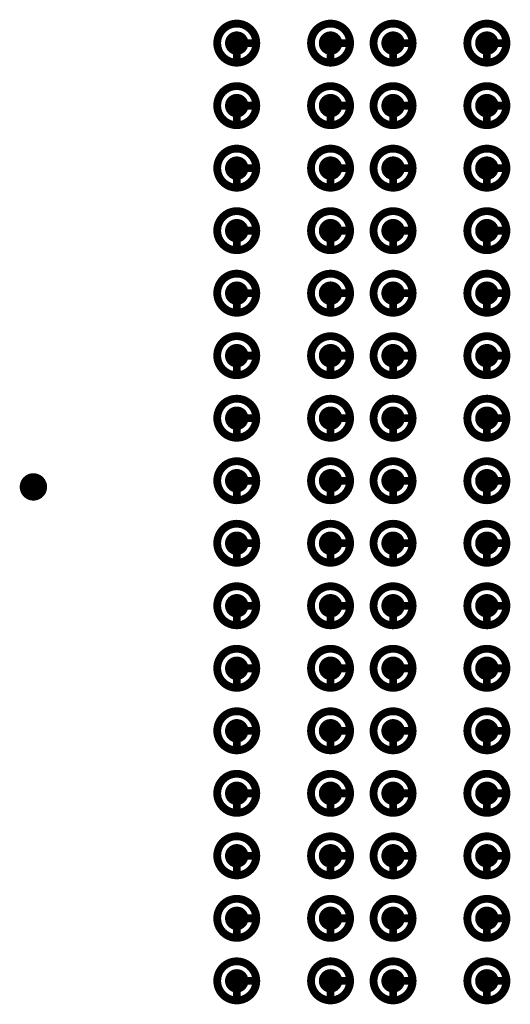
# Model space of a CAD drawing. Header units: millimetres. Extents: x 62 to 363, y 42 to 391.
# Tile 42 of 216: x 150.16 to 156.44, y 99.9 to 112.5. Entities that reach past the tile are written whole.
import ezdxf

# ---------------------------------------------------------------- set-up
doc = ezdxf.new("R2010")
doc.units = ezdxf.units.MM
for name, color, linetype in [('Mechanical8', 56, 'Continuous'), ('PadHoleLayer', 156, 'Continuous'), ('ViaHoleLayer', 16, 'Continuous')]:
    doc.layers.add(name, color=color, linetype=linetype)

# ---------------------------------------------------------------- blocks, each defined once
blk = doc.blocks.new('SAMTEC_SEAM8_40_S02_0_S_10_2_GP_K_HP_1876')
at = {"layer": 'Mechanical8'}
for points, const_width in [([(-8.15, -1.4, 1), (-8.65, -1.4, 1)], 0.1), ([(-8.425, -1.15, 1), (-8.375, -1.15, 1)], 0.05), ([(-7.35, -1.4, 1), (-7.85, -1.4, 1)], 0.1), ([(-7.625, -1.15, 1), (-7.575, -1.15, 1)], 0.05), ([(-6.55, -1.4, 1), (-7.05, -1.4, 1)], 0.1), ([(-6.825, -1.15, 1), (-6.775, -1.15, 1)], 0.05), ([(-5.75, -1.4, 1), (-6.25, -1.4, 1)], 0.1), ([(-6.025, -1.15, 1), (-5.975, -1.15, 1)], 0.05), ([(-4.95, -1.4, 1), (-5.45, -1.4, 1)], 0.1), ([(-5.225, -1.15, 1), (-5.175, -1.15, 1)], 0.05), ([(-4.15, -1.4, 1), (-4.65, -1.4, 1)], 0.1), ([(-4.425, -1.15, 1), (-4.375, -1.15, 1)], 0.05), ([(-3.35, -1.4, 1), (-3.85, -1.4, 1)], 0.1), ([(-3.625, -1.15, 1), (-3.575, -1.15, 1)], 0.05), ([(-2.55, -1.4, 1), (-3.05, -1.4, 1)], 0.1), ([(-2.825, -1.15, 1), (-2.775, -1.15, 1)], 0.05), ([(-1.75, -1.4, 1), (-2.25, -1.4, 1)], 0.1), ([(-2.025, -1.15, 1), (-1.975, -1.15, 1)], 0.05), ([(-0.95, -1.4, 1), (-1.45, -1.4, 1)], 0.1), ([(-1.225, -1.15, 1), (-1.175, -1.15, 1)], 0.05), ([(-0.15, -1.4, 1), (-0.65, -1.4, 1)], 0.1), ([(-0.425, -1.15, 1), (-0.375, -1.15, 1)], 0.05), ([(0.65, -1.4, 1), (0.15, -1.4, 1)], 0.1), ([(0.375, -1.15, 1), (0.425, -1.15, 1)], 0.05), ([(1.45, -1.4, 1), (0.95, -1.4, 1)], 0.1), ([(1.175, -1.15, 1), (1.225, -1.15, 1)], 0.05), ([(2.25, -1.4, 1), (1.75, -1.4, 1)], 0.1), ([(1.975, -1.15, 1), (2.025, -1.15, 1)], 0.05), ([(3.05, -1.4, 1), (2.55, -1.4, 1)], 0.1), ([(2.775, -1.15, 1), (2.825, -1.15, 1)], 0.05), ([(3.85, -1.4, 1), (3.35, -1.4, 1)], 0.1), ([(3.575, -1.15, 1), (3.625, -1.15, 1)], 0.05), ([(-8.675, -1.4, 1), (-8.625, -1.4, 1)], 0.05), ([(-8.425, -1.4, 1), (-8.375, -1.4, 1)], 0.05), ([(-8.425, -1.4, 1), (-8.375, -1.4, 1)], 0.05), ([(-8.175, -1.4, 1), (-8.125, -1.4, 1)], 0.05), ([(-8.175, -1.4, 1), (-8.125, -1.4, 1)], 0.05), ([(-7.875, -1.4, 1), (-7.825, -1.4, 1)], 0.05), ([(-7.625, -1.4, 1), (-7.575, -1.4, 1)], 0.05), ([(-7.625, -1.4, 1), (-7.575, -1.4, 1)], 0.05), ([(-7.375, -1.4, 1), (-7.325, -1.4, 1)], 0.05), ([(-7.375, -1.4, 1), (-7.325, -1.4, 1)], 0.05), ([(-7.075, -1.4, 1), (-7.025, -1.4, 1)], 0.05), ([(-6.825, -1.4, 1), (-6.775, -1.4, 1)], 0.05), ([(-6.825, -1.4, 1), (-6.775, -1.4, 1)], 0.05), ([(-6.575, -1.4, 1), (-6.525, -1.4, 1)], 0.05), ([(-6.575, -1.4, 1), (-6.525, -1.4, 1)], 0.05), ([(-6.275, -1.4, 1), (-6.225, -1.4, 1)], 0.05), ([(-6.025, -1.4, 1), (-5.975, -1.4, 1)], 0.05), ([(-6.025, -1.4, 1), (-5.975, -1.4, 1)], 0.05), ([(-5.775, -1.4, 1), (-5.725, -1.4, 1)], 0.05), ([(-5.775, -1.4, 1), (-5.725, -1.4, 1)], 0.05), ([(-5.475, -1.4, 1), (-5.425, -1.4, 1)], 0.05), ([(-5.225, -1.4, 1), (-5.175, -1.4, 1)], 0.05), ([(-5.225, -1.4, 1), (-5.175, -1.4, 1)], 0.05), ([(-4.975, -1.4, 1), (-4.925, -1.4, 1)], 0.05), ([(-4.975, -1.4, 1), (-4.925, -1.4, 1)], 0.05), ([(-4.675, -1.4, 1), (-4.625, -1.4, 1)], 0.05), ([(-4.425, -1.4, 1), (-4.375, -1.4, 1)], 0.05), ([(-4.425, -1.4, 1), (-4.375, -1.4, 1)], 0.05), ([(-4.175, -1.4, 1), (-4.125, -1.4, 1)], 0.05), ([(-4.175, -1.4, 1), (-4.125, -1.4, 1)], 0.05), ([(-3.875, -1.4, 1), (-3.825, -1.4, 1)], 0.05), ([(-3.625, -1.4, 1), (-3.575, -1.4, 1)], 0.05), ([(-3.625, -1.4, 1), (-3.575, -1.4, 1)], 0.05), ([(-3.375, -1.4, 1), (-3.325, -1.4, 1)], 0.05), ([(-3.375, -1.4, 1), (-3.325, -1.4, 1)], 0.05), ([(-3.075, -1.4, 1), (-3.025, -1.4, 1)], 0.05), ([(-2.825, -1.4, 1), (-2.775, -1.4, 1)], 0.05), ([(-2.825, -1.4, 1), (-2.775, -1.4, 1)], 0.05), ([(-2.575, -1.4, 1), (-2.525, -1.4, 1)], 0.05), ([(-2.575, -1.4, 1), (-2.525, -1.4, 1)], 0.05), ([(-2.275, -1.4, 1), (-2.225, -1.4, 1)], 0.05), ([(-2.025, -1.4, 1), (-1.975, -1.4, 1)], 0.05), ([(-2.025, -1.4, 1), (-1.975, -1.4, 1)], 0.05), ([(-1.775, -1.4, 1), (-1.725, -1.4, 1)], 0.05), ([(-1.775, -1.4, 1), (-1.725, -1.4, 1)], 0.05), ([(-1.475, -1.4, 1), (-1.425, -1.4, 1)], 0.05), ([(-1.225, -1.4, 1), (-1.175, -1.4, 1)], 0.05), ([(-1.225, -1.4, 1), (-1.175, -1.4, 1)], 0.05), ([(-0.975, -1.4, 1), (-0.925, -1.4, 1)], 0.05), ([(-0.975, -1.4, 1), (-0.925, -1.4, 1)], 0.05), ([(-0.675, -1.4, 1), (-0.625, -1.4, 1)], 0.05), ([(-0.425, -1.4, 1), (-0.375, -1.4, 1)], 0.05), ([(-0.425, -1.4, 1), (-0.375, -1.4, 1)], 0.05), ([(-0.175, -1.4, 1), (-0.125, -1.4, 1)], 0.05), ([(-0.175, -1.4, 1), (-0.125, -1.4, 1)], 0.05), ([(0.125, -1.4, 1), (0.175, -1.4, 1)], 0.05), ([(0.375, -1.4, 1), (0.425, -1.4, 1)], 0.05), ([(0.375, -1.4, 1), (0.425, -1.4, 1)], 0.05), ([(0.625, -1.4, 1), (0.675, -1.4, 1)], 0.05), ([(0.625, -1.4, 1), (0.675, -1.4, 1)], 0.05), ([(0.925, -1.4, 1), (0.975, -1.4, 1)], 0.05), ([(1.175, -1.4, 1), (1.225, -1.4, 1)], 0.05), ([(1.175, -1.4, 1), (1.225, -1.4, 1)], 0.05), ([(1.425, -1.4, 1), (1.475, -1.4, 1)], 0.05), ([(1.425, -1.4, 1), (1.475, -1.4, 1)], 0.05), ([(1.725, -1.4, 1), (1.775, -1.4, 1)], 0.05), ([(1.975, -1.4, 1), (2.025, -1.4, 1)], 0.05), ([(1.975, -1.4, 1), (2.025, -1.4, 1)], 0.05), ([(2.225, -1.4, 1), (2.275, -1.4, 1)], 0.05), ([(2.225, -1.4, 1), (2.275, -1.4, 1)], 0.05), ([(2.525, -1.4, 1), (2.575, -1.4, 1)], 0.05), ([(2.775, -1.4, 1), (2.825, -1.4, 1)], 0.05), ([(2.775, -1.4, 1), (2.825, -1.4, 1)], 0.05), ([(3.025, -1.4, 1), (3.075, -1.4, 1)], 0.05), ([(3.025, -1.4, 1), (3.075, -1.4, 1)], 0.05), ([(3.325, -1.4, 1), (3.375, -1.4, 1)], 0.05), ([(3.575, -1.4, 1), (3.625, -1.4, 1)], 0.05), ([(3.575, -1.4, 1), (3.625, -1.4, 1)], 0.05), ([(3.825, -1.4, 1), (3.875, -1.4, 1)], 0.05), ([(3.825, -1.4, 1), (3.875, -1.4, 1)], 0.05), ([(-8.15, -2.6, 1), (-8.65, -2.6, 1)], 0.1), ([(-8.425, -2.35, 1), (-8.375, -2.35, 1)], 0.05), ([(-7.35, -2.6, 1), (-7.85, -2.6, 1)], 0.1), ([(-7.625, -2.35, 1), (-7.575, -2.35, 1)], 0.05), ([(-6.55, -2.6, 1), (-7.05, -2.6, 1)], 0.1), ([(-6.825, -2.35, 1), (-6.775, -2.35, 1)], 0.05), ([(-5.75, -2.6, 1), (-6.25, -2.6, 1)], 0.1), ([(-6.025, -2.35, 1), (-5.975, -2.35, 1)], 0.05), ([(-4.95, -2.6, 1), (-5.45, -2.6, 1)], 0.1), ([(-5.225, -2.35, 1), (-5.175, -2.35, 1)], 0.05), ([(-4.15, -2.6, 1), (-4.65, -2.6, 1)], 0.1), ([(-4.425, -2.35, 1), (-4.375, -2.35, 1)], 0.05), ([(-3.35, -2.6, 1), (-3.85, -2.6, 1)], 0.1), ([(-3.625, -2.35, 1), (-3.575, -2.35, 1)], 0.05), ([(-2.55, -2.6, 1), (-3.05, -2.6, 1)], 0.1), ([(-2.825, -2.35, 1), (-2.775, -2.35, 1)], 0.05), ([(-1.75, -2.6, 1), (-2.25, -2.6, 1)], 0.1), ([(-2.025, -2.35, 1), (-1.975, -2.35, 1)], 0.05), ([(-0.95, -2.6, 1), (-1.45, -2.6, 1)], 0.1), ([(-1.225, -2.35, 1), (-1.175, -2.35, 1)], 0.05), ([(-0.15, -2.6, 1), (-0.65, -2.6, 1)], 0.1), ([(-0.425, -2.35, 1), (-0.375, -2.35, 1)], 0.05), ([(0.65, -2.6, 1), (0.15, -2.6, 1)], 0.1), ([(0.375, -2.35, 1), (0.425, -2.35, 1)], 0.05), ([(1.45, -2.6, 1), (0.95, -2.6, 1)], 0.1), ([(1.175, -2.35, 1), (1.225, -2.35, 1)], 0.05), ([(2.25, -2.6, 1), (1.75, -2.6, 1)], 0.1), ([(1.975, -2.35, 1), (2.025, -2.35, 1)], 0.05), ([(3.05, -2.6, 1), (2.55, -2.6, 1)], 0.1), ([(2.775, -2.35, 1), (2.825, -2.35, 1)], 0.05), ([(3.85, -2.6, 1), (3.35, -2.6, 1)], 0.1), ([(3.575, -2.35, 1), (3.625, -2.35, 1)], 0.05), ([(-8.675, -2.6, 1), (-8.625, -2.6, 1)], 0.05), ([(-8.425, -2.6, 1), (-8.375, -2.6, 1)], 0.05), ([(-8.425, -2.6, 1), (-8.375, -2.6, 1)], 0.05), ([(-8.175, -2.6, 1), (-8.125, -2.6, 1)], 0.05), ([(-8.175, -2.6, 1), (-8.125, -2.6, 1)], 0.05), ([(-7.875, -2.6, 1), (-7.825, -2.6, 1)], 0.05), ([(-7.625, -2.6, 1), (-7.575, -2.6, 1)], 0.05), ([(-7.625, -2.6, 1), (-7.575, -2.6, 1)], 0.05), ([(-7.375, -2.6, 1), (-7.325, -2.6, 1)], 0.05), ([(-7.375, -2.6, 1), (-7.325, -2.6, 1)], 0.05), ([(-7.075, -2.6, 1), (-7.025, -2.6, 1)], 0.05), ([(-6.825, -2.6, 1), (-6.775, -2.6, 1)], 0.05), ([(-6.825, -2.6, 1), (-6.775, -2.6, 1)], 0.05), ([(-6.575, -2.6, 1), (-6.525, -2.6, 1)], 0.05), ([(-6.575, -2.6, 1), (-6.525, -2.6, 1)], 0.05), ([(-6.275, -2.6, 1), (-6.225, -2.6, 1)], 0.05), ([(-6.025, -2.6, 1), (-5.975, -2.6, 1)], 0.05), ([(-6.025, -2.6, 1), (-5.975, -2.6, 1)], 0.05), ([(-5.775, -2.6, 1), (-5.725, -2.6, 1)], 0.05), ([(-5.775, -2.6, 1), (-5.725, -2.6, 1)], 0.05), ([(-5.475, -2.6, 1), (-5.425, -2.6, 1)], 0.05), ([(-5.225, -2.6, 1), (-5.175, -2.6, 1)], 0.05), ([(-5.225, -2.6, 1), (-5.175, -2.6, 1)], 0.05), ([(-4.975, -2.6, 1), (-4.925, -2.6, 1)], 0.05), ([(-4.975, -2.6, 1), (-4.925, -2.6, 1)], 0.05), ([(-4.675, -2.6, 1), (-4.625, -2.6, 1)], 0.05), ([(-4.425, -2.6, 1), (-4.375, -2.6, 1)], 0.05), ([(-4.425, -2.6, 1), (-4.375, -2.6, 1)], 0.05), ([(-4.175, -2.6, 1), (-4.125, -2.6, 1)], 0.05), ([(-4.175, -2.6, 1), (-4.125, -2.6, 1)], 0.05), ([(-3.875, -2.6, 1), (-3.825, -2.6, 1)], 0.05), ([(-3.625, -2.6, 1), (-3.575, -2.6, 1)], 0.05), ([(-3.625, -2.6, 1), (-3.575, -2.6, 1)], 0.05), ([(-3.375, -2.6, 1), (-3.325, -2.6, 1)], 0.05), ([(-3.375, -2.6, 1), (-3.325, -2.6, 1)], 0.05), ([(-3.075, -2.6, 1), (-3.025, -2.6, 1)], 0.05), ([(-2.825, -2.6, 1), (-2.775, -2.6, 1)], 0.05), ([(-2.825, -2.6, 1), (-2.775, -2.6, 1)], 0.05), ([(-2.575, -2.6, 1), (-2.525, -2.6, 1)], 0.05), ([(-2.575, -2.6, 1), (-2.525, -2.6, 1)], 0.05), ([(-2.275, -2.6, 1), (-2.225, -2.6, 1)], 0.05), ([(-2.025, -2.6, 1), (-1.975, -2.6, 1)], 0.05), ([(-2.025, -2.6, 1), (-1.975, -2.6, 1)], 0.05), ([(-1.775, -2.6, 1), (-1.725, -2.6, 1)], 0.05), ([(-1.775, -2.6, 1), (-1.725, -2.6, 1)], 0.05), ([(-1.475, -2.6, 1), (-1.425, -2.6, 1)], 0.05), ([(-1.225, -2.6, 1), (-1.175, -2.6, 1)], 0.05), ([(-1.225, -2.6, 1), (-1.175, -2.6, 1)], 0.05), ([(-0.975, -2.6, 1), (-0.925, -2.6, 1)], 0.05), ([(-0.975, -2.6, 1), (-0.925, -2.6, 1)], 0.05), ([(-0.675, -2.6, 1), (-0.625, -2.6, 1)], 0.05), ([(-0.425, -2.6, 1), (-0.375, -2.6, 1)], 0.05), ([(-0.425, -2.6, 1), (-0.375, -2.6, 1)], 0.05), ([(-0.175, -2.6, 1), (-0.125, -2.6, 1)], 0.05), ([(-0.175, -2.6, 1), (-0.125, -2.6, 1)], 0.05), ([(0.125, -2.6, 1), (0.175, -2.6, 1)], 0.05), ([(0.375, -2.6, 1), (0.425, -2.6, 1)], 0.05), ([(0.375, -2.6, 1), (0.425, -2.6, 1)], 0.05), ([(0.625, -2.6, 1), (0.675, -2.6, 1)], 0.05), ([(0.625, -2.6, 1), (0.675, -2.6, 1)], 0.05), ([(0.925, -2.6, 1), (0.975, -2.6, 1)], 0.05), ([(1.175, -2.6, 1), (1.225, -2.6, 1)], 0.05), ([(1.175, -2.6, 1), (1.225, -2.6, 1)], 0.05), ([(1.425, -2.6, 1), (1.475, -2.6, 1)], 0.05), ([(1.425, -2.6, 1), (1.475, -2.6, 1)], 0.05), ([(1.725, -2.6, 1), (1.775, -2.6, 1)], 0.05), ([(1.975, -2.6, 1), (2.025, -2.6, 1)], 0.05), ([(1.975, -2.6, 1), (2.025, -2.6, 1)], 0.05), ([(2.225, -2.6, 1), (2.275, -2.6, 1)], 0.05), ([(2.225, -2.6, 1), (2.275, -2.6, 1)], 0.05), ([(2.525, -2.6, 1), (2.575, -2.6, 1)], 0.05), ([(2.775, -2.6, 1), (2.825, -2.6, 1)], 0.05), ([(2.775, -2.6, 1), (2.825, -2.6, 1)], 0.05), ([(3.025, -2.6, 1), (3.075, -2.6, 1)], 0.05), ([(3.025, -2.6, 1), (3.075, -2.6, 1)], 0.05), ([(3.325, -2.6, 1), (3.375, -2.6, 1)], 0.05), ([(3.575, -2.6, 1), (3.625, -2.6, 1)], 0.05), ([(3.575, -2.6, 1), (3.625, -2.6, 1)], 0.05), ([(3.825, -2.6, 1), (3.875, -2.6, 1)], 0.05), ([(3.825, -2.6, 1), (3.875, -2.6, 1)], 0.05), ([(-8.15, -3.4, 1), (-8.65, -3.4, 1)], 0.1), ([(-8.425, -3.15, 1), (-8.375, -3.15, 1)], 0.05), ([(-7.35, -3.4, 1), (-7.85, -3.4, 1)], 0.1), ([(-7.625, -3.15, 1), (-7.575, -3.15, 1)], 0.05), ([(-6.55, -3.4, 1), (-7.05, -3.4, 1)], 0.1), ([(-6.825, -3.15, 1), (-6.775, -3.15, 1)], 0.05), ([(-5.75, -3.4, 1), (-6.25, -3.4, 1)], 0.1), ([(-6.025, -3.15, 1), (-5.975, -3.15, 1)], 0.05), ([(-4.95, -3.4, 1), (-5.45, -3.4, 1)], 0.1), ([(-5.225, -3.15, 1), (-5.175, -3.15, 1)], 0.05), ([(-4.15, -3.4, 1), (-4.65, -3.4, 1)], 0.1), ([(-4.425, -3.15, 1), (-4.375, -3.15, 1)], 0.05), ([(-3.35, -3.4, 1), (-3.85, -3.4, 1)], 0.1), ([(-3.625, -3.15, 1), (-3.575, -3.15, 1)], 0.05), ([(-2.55, -3.4, 1), (-3.05, -3.4, 1)], 0.1), ([(-2.825, -3.15, 1), (-2.775, -3.15, 1)], 0.05), ([(-1.75, -3.4, 1), (-2.25, -3.4, 1)], 0.1), ([(-2.025, -3.15, 1), (-1.975, -3.15, 1)], 0.05), ([(-0.95, -3.4, 1), (-1.45, -3.4, 1)], 0.1), ([(-1.225, -3.15, 1), (-1.175, -3.15, 1)], 0.05), ([(-0.15, -3.4, 1), (-0.65, -3.4, 1)], 0.1), ([(-0.425, -3.15, 1), (-0.375, -3.15, 1)], 0.05), ([(0.65, -3.4, 1), (0.15, -3.4, 1)], 0.1), ([(0.375, -3.15, 1), (0.425, -3.15, 1)], 0.05), ([(1.45, -3.4, 1), (0.95, -3.4, 1)], 0.1), ([(1.175, -3.15, 1), (1.225, -3.15, 1)], 0.05), ([(2.25, -3.4, 1), (1.75, -3.4, 1)], 0.1), ([(1.975, -3.15, 1), (2.025, -3.15, 1)], 0.05), ([(3.05, -3.4, 1), (2.55, -3.4, 1)], 0.1), ([(2.775, -3.15, 1), (2.825, -3.15, 1)], 0.05), ([(3.85, -3.4, 1), (3.35, -3.4, 1)], 0.1), ([(3.575, -3.15, 1), (3.625, -3.15, 1)], 0.05), ([(-8.675, -3.4, 1), (-8.625, -3.4, 1)], 0.05), ([(-8.425, -3.4, 1), (-8.375, -3.4, 1)], 0.05), ([(-8.425, -3.4, 1), (-8.375, -3.4, 1)], 0.05), ([(-8.175, -3.4, 1), (-8.125, -3.4, 1)], 0.05), ([(-8.175, -3.4, 1), (-8.125, -3.4, 1)], 0.05), ([(-7.875, -3.4, 1), (-7.825, -3.4, 1)], 0.05), ([(-7.625, -3.4, 1), (-7.575, -3.4, 1)], 0.05), ([(-7.625, -3.4, 1), (-7.575, -3.4, 1)], 0.05), ([(-7.375, -3.4, 1), (-7.325, -3.4, 1)], 0.05), ([(-7.375, -3.4, 1), (-7.325, -3.4, 1)], 0.05), ([(-7.075, -3.4, 1), (-7.025, -3.4, 1)], 0.05), ([(-6.825, -3.4, 1), (-6.775, -3.4, 1)], 0.05), ([(-6.825, -3.4, 1), (-6.775, -3.4, 1)], 0.05), ([(-6.575, -3.4, 1), (-6.525, -3.4, 1)], 0.05), ([(-6.575, -3.4, 1), (-6.525, -3.4, 1)], 0.05), ([(-6.275, -3.4, 1), (-6.225, -3.4, 1)], 0.05), ([(-6.025, -3.4, 1), (-5.975, -3.4, 1)], 0.05), ([(-6.025, -3.4, 1), (-5.975, -3.4, 1)], 0.05), ([(-5.775, -3.4, 1), (-5.725, -3.4, 1)], 0.05), ([(-5.775, -3.4, 1), (-5.725, -3.4, 1)], 0.05), ([(-5.475, -3.4, 1), (-5.425, -3.4, 1)], 0.05), ([(-5.225, -3.4, 1), (-5.175, -3.4, 1)], 0.05), ([(-5.225, -3.4, 1), (-5.175, -3.4, 1)], 0.05), ([(-4.975, -3.4, 1), (-4.925, -3.4, 1)], 0.05), ([(-4.975, -3.4, 1), (-4.925, -3.4, 1)], 0.05), ([(-4.675, -3.4, 1), (-4.625, -3.4, 1)], 0.05), ([(-4.425, -3.4, 1), (-4.375, -3.4, 1)], 0.05), ([(-4.425, -3.4, 1), (-4.375, -3.4, 1)], 0.05), ([(-4.175, -3.4, 1), (-4.125, -3.4, 1)], 0.05), ([(-4.175, -3.4, 1), (-4.125, -3.4, 1)], 0.05), ([(-3.875, -3.4, 1), (-3.825, -3.4, 1)], 0.05), ([(-3.625, -3.4, 1), (-3.575, -3.4, 1)], 0.05), ([(-3.625, -3.4, 1), (-3.575, -3.4, 1)], 0.05), ([(-3.375, -3.4, 1), (-3.325, -3.4, 1)], 0.05), ([(-3.375, -3.4, 1), (-3.325, -3.4, 1)], 0.05), ([(-3.075, -3.4, 1), (-3.025, -3.4, 1)], 0.05), ([(-2.825, -3.4, 1), (-2.775, -3.4, 1)], 0.05), ([(-2.825, -3.4, 1), (-2.775, -3.4, 1)], 0.05), ([(-2.575, -3.4, 1), (-2.525, -3.4, 1)], 0.05), ([(-2.575, -3.4, 1), (-2.525, -3.4, 1)], 0.05), ([(-2.275, -3.4, 1), (-2.225, -3.4, 1)], 0.05), ([(-2.025, -3.4, 1), (-1.975, -3.4, 1)], 0.05), ([(-2.025, -3.4, 1), (-1.975, -3.4, 1)], 0.05), ([(-1.775, -3.4, 1), (-1.725, -3.4, 1)], 0.05), ([(-1.775, -3.4, 1), (-1.725, -3.4, 1)], 0.05), ([(-1.475, -3.4, 1), (-1.425, -3.4, 1)], 0.05), ([(-1.225, -3.4, 1), (-1.175, -3.4, 1)], 0.05), ([(-1.225, -3.4, 1), (-1.175, -3.4, 1)], 0.05), ([(-0.975, -3.4, 1), (-0.925, -3.4, 1)], 0.05), ([(-0.975, -3.4, 1), (-0.925, -3.4, 1)], 0.05), ([(-0.675, -3.4, 1), (-0.625, -3.4, 1)], 0.05), ([(-0.425, -3.4, 1), (-0.375, -3.4, 1)], 0.05), ([(-0.425, -3.4, 1), (-0.375, -3.4, 1)], 0.05), ([(-0.175, -3.4, 1), (-0.125, -3.4, 1)], 0.05), ([(-0.175, -3.4, 1), (-0.125, -3.4, 1)], 0.05), ([(0.125, -3.4, 1), (0.175, -3.4, 1)], 0.05), ([(0.375, -3.4, 1), (0.425, -3.4, 1)], 0.05), ([(0.375, -3.4, 1), (0.425, -3.4, 1)], 0.05), ([(0.625, -3.4, 1), (0.675, -3.4, 1)], 0.05), ([(0.625, -3.4, 1), (0.675, -3.4, 1)], 0.05), ([(0.925, -3.4, 1), (0.975, -3.4, 1)], 0.05), ([(1.175, -3.4, 1), (1.225, -3.4, 1)], 0.05), ([(1.175, -3.4, 1), (1.225, -3.4, 1)], 0.05), ([(1.425, -3.4, 1), (1.475, -3.4, 1)], 0.05), ([(1.425, -3.4, 1), (1.475, -3.4, 1)], 0.05), ([(1.725, -3.4, 1), (1.775, -3.4, 1)], 0.05), ([(1.975, -3.4, 1), (2.025, -3.4, 1)], 0.05), ([(1.975, -3.4, 1), (2.025, -3.4, 1)], 0.05), ([(2.225, -3.4, 1), (2.275, -3.4, 1)], 0.05), ([(2.225, -3.4, 1), (2.275, -3.4, 1)], 0.05), ([(2.525, -3.4, 1), (2.575, -3.4, 1)], 0.05), ([(2.775, -3.4, 1), (2.825, -3.4, 1)], 0.05), ([(2.775, -3.4, 1), (2.825, -3.4, 1)], 0.05), ([(3.025, -3.4, 1), (3.075, -3.4, 1)], 0.05), ([(3.025, -3.4, 1), (3.075, -3.4, 1)], 0.05), ([(3.325, -3.4, 1), (3.375, -3.4, 1)], 0.05), ([(3.575, -3.4, 1), (3.625, -3.4, 1)], 0.05), ([(3.575, -3.4, 1), (3.625, -3.4, 1)], 0.05), ([(3.825, -3.4, 1), (3.875, -3.4, 1)], 0.05), ([(3.825, -3.4, 1), (3.875, -3.4, 1)], 0.05), ([(-8.15, -4.6, 1), (-8.65, -4.6, 1)], 0.1), ([(-8.425, -4.35, 1), (-8.375, -4.35, 1)], 0.05), ([(-7.35, -4.6, 1), (-7.85, -4.6, 1)], 0.1), ([(-7.625, -4.35, 1), (-7.575, -4.35, 1)], 0.05), ([(-6.55, -4.6, 1), (-7.05, -4.6, 1)], 0.1), ([(-6.825, -4.35, 1), (-6.775, -4.35, 1)], 0.05), ([(-5.75, -4.6, 1), (-6.25, -4.6, 1)], 0.1), ([(-6.025, -4.35, 1), (-5.975, -4.35, 1)], 0.05), ([(-4.95, -4.6, 1), (-5.45, -4.6, 1)], 0.1), ([(-5.225, -4.35, 1), (-5.175, -4.35, 1)], 0.05), ([(-4.15, -4.6, 1), (-4.65, -4.6, 1)], 0.1), ([(-4.425, -4.35, 1), (-4.375, -4.35, 1)], 0.05), ([(-3.35, -4.6, 1), (-3.85, -4.6, 1)], 0.1), ([(-3.625, -4.35, 1), (-3.575, -4.35, 1)], 0.05), ([(-2.55, -4.6, 1), (-3.05, -4.6, 1)], 0.1), ([(-2.825, -4.35, 1), (-2.775, -4.35, 1)], 0.05), ([(-1.75, -4.6, 1), (-2.25, -4.6, 1)], 0.1), ([(-2.025, -4.35, 1), (-1.975, -4.35, 1)], 0.05), ([(-0.95, -4.6, 1), (-1.45, -4.6, 1)], 0.1), ([(-1.225, -4.35, 1), (-1.175, -4.35, 1)], 0.05), ([(-0.15, -4.6, 1), (-0.65, -4.6, 1)], 0.1), ([(-0.425, -4.35, 1), (-0.375, -4.35, 1)], 0.05), ([(0.65, -4.6, 1), (0.15, -4.6, 1)], 0.1), ([(0.375, -4.35, 1), (0.425, -4.35, 1)], 0.05), ([(1.45, -4.6, 1), (0.95, -4.6, 1)], 0.1), ([(1.175, -4.35, 1), (1.225, -4.35, 1)], 0.05), ([(2.25, -4.6, 1), (1.75, -4.6, 1)], 0.1), ([(1.975, -4.35, 1), (2.025, -4.35, 1)], 0.05), ([(3.05, -4.6, 1), (2.55, -4.6, 1)], 0.1), ([(2.775, -4.35, 1), (2.825, -4.35, 1)], 0.05), ([(3.85, -4.6, 1), (3.35, -4.6, 1)], 0.1), ([(3.575, -4.35, 1), (3.625, -4.35, 1)], 0.05), ([(-8.675, -4.6, 1), (-8.625, -4.6, 1)], 0.05), ([(-8.425, -4.6, 1), (-8.375, -4.6, 1)], 0.05), ([(-8.425, -4.6, 1), (-8.375, -4.6, 1)], 0.05), ([(-8.175, -4.6, 1), (-8.125, -4.6, 1)], 0.05), ([(-8.175, -4.6, 1), (-8.125, -4.6, 1)], 0.05), ([(-7.875, -4.6, 1), (-7.825, -4.6, 1)], 0.05), ([(-7.625, -4.6, 1), (-7.575, -4.6, 1)], 0.05), ([(-7.625, -4.6, 1), (-7.575, -4.6, 1)], 0.05), ([(-7.375, -4.6, 1), (-7.325, -4.6, 1)], 0.05), ([(-7.375, -4.6, 1), (-7.325, -4.6, 1)], 0.05), ([(-7.075, -4.6, 1), (-7.025, -4.6, 1)], 0.05), ([(-6.825, -4.6, 1), (-6.775, -4.6, 1)], 0.05), ([(-6.825, -4.6, 1), (-6.775, -4.6, 1)], 0.05), ([(-6.575, -4.6, 1), (-6.525, -4.6, 1)], 0.05), ([(-6.575, -4.6, 1), (-6.525, -4.6, 1)], 0.05), ([(-6.275, -4.6, 1), (-6.225, -4.6, 1)], 0.05), ([(-6.025, -4.6, 1), (-5.975, -4.6, 1)], 0.05), ([(-6.025, -4.6, 1), (-5.975, -4.6, 1)], 0.05), ([(-5.775, -4.6, 1), (-5.725, -4.6, 1)], 0.05), ([(-5.775, -4.6, 1), (-5.725, -4.6, 1)], 0.05), ([(-5.475, -4.6, 1), (-5.425, -4.6, 1)], 0.05), ([(-5.225, -4.6, 1), (-5.175, -4.6, 1)], 0.05), ([(-5.225, -4.6, 1), (-5.175, -4.6, 1)], 0.05), ([(-4.975, -4.6, 1), (-4.925, -4.6, 1)], 0.05), ([(-4.975, -4.6, 1), (-4.925, -4.6, 1)], 0.05), ([(-4.675, -4.6, 1), (-4.625, -4.6, 1)], 0.05), ([(-4.425, -4.6, 1), (-4.375, -4.6, 1)], 0.05), ([(-4.425, -4.6, 1), (-4.375, -4.6, 1)], 0.05), ([(-4.175, -4.6, 1), (-4.125, -4.6, 1)], 0.05), ([(-4.175, -4.6, 1), (-4.125, -4.6, 1)], 0.05), ([(-3.875, -4.6, 1), (-3.825, -4.6, 1)], 0.05), ([(-3.625, -4.6, 1), (-3.575, -4.6, 1)], 0.05), ([(-3.625, -4.6, 1), (-3.575, -4.6, 1)], 0.05), ([(-3.375, -4.6, 1), (-3.325, -4.6, 1)], 0.05), ([(-3.375, -4.6, 1), (-3.325, -4.6, 1)], 0.05), ([(-3.075, -4.6, 1), (-3.025, -4.6, 1)], 0.05), ([(-2.825, -4.6, 1), (-2.775, -4.6, 1)], 0.05), ([(-2.825, -4.6, 1), (-2.775, -4.6, 1)], 0.05), ([(-2.575, -4.6, 1), (-2.525, -4.6, 1)], 0.05), ([(-2.575, -4.6, 1), (-2.525, -4.6, 1)], 0.05), ([(-2.275, -4.6, 1), (-2.225, -4.6, 1)], 0.05), ([(-2.025, -4.6, 1), (-1.975, -4.6, 1)], 0.05), ([(-2.025, -4.6, 1), (-1.975, -4.6, 1)], 0.05), ([(-1.775, -4.6, 1), (-1.725, -4.6, 1)], 0.05), ([(-1.775, -4.6, 1), (-1.725, -4.6, 1)], 0.05), ([(-1.475, -4.6, 1), (-1.425, -4.6, 1)], 0.05), ([(-1.225, -4.6, 1), (-1.175, -4.6, 1)], 0.05), ([(-1.225, -4.6, 1), (-1.175, -4.6, 1)], 0.05), ([(-0.975, -4.6, 1), (-0.925, -4.6, 1)], 0.05), ([(-0.975, -4.6, 1), (-0.925, -4.6, 1)], 0.05), ([(-0.675, -4.6, 1), (-0.625, -4.6, 1)], 0.05), ([(-0.425, -4.6, 1), (-0.375, -4.6, 1)], 0.05), ([(-0.425, -4.6, 1), (-0.375, -4.6, 1)], 0.05), ([(-0.175, -4.6, 1), (-0.125, -4.6, 1)], 0.05), ([(-0.175, -4.6, 1), (-0.125, -4.6, 1)], 0.05), ([(0.125, -4.6, 1), (0.175, -4.6, 1)], 0.05), ([(0.375, -4.6, 1), (0.425, -4.6, 1)], 0.05), ([(0.375, -4.6, 1), (0.425, -4.6, 1)], 0.05), ([(0.625, -4.6, 1), (0.675, -4.6, 1)], 0.05), ([(0.625, -4.6, 1), (0.675, -4.6, 1)], 0.05), ([(0.925, -4.6, 1), (0.975, -4.6, 1)], 0.05), ([(1.175, -4.6, 1), (1.225, -4.6, 1)], 0.05), ([(1.175, -4.6, 1), (1.225, -4.6, 1)], 0.05), ([(1.425, -4.6, 1), (1.475, -4.6, 1)], 0.05), ([(1.425, -4.6, 1), (1.475, -4.6, 1)], 0.05), ([(1.725, -4.6, 1), (1.775, -4.6, 1)], 0.05), ([(1.975, -4.6, 1), (2.025, -4.6, 1)], 0.05), ([(1.975, -4.6, 1), (2.025, -4.6, 1)], 0.05), ([(2.225, -4.6, 1), (2.275, -4.6, 1)], 0.05), ([(2.225, -4.6, 1), (2.275, -4.6, 1)], 0.05), ([(2.525, -4.6, 1), (2.575, -4.6, 1)], 0.05), ([(2.775, -4.6, 1), (2.825, -4.6, 1)], 0.05), ([(2.775, -4.6, 1), (2.825, -4.6, 1)], 0.05), ([(3.025, -4.6, 1), (3.075, -4.6, 1)], 0.05), ([(3.025, -4.6, 1), (3.075, -4.6, 1)], 0.05), ([(3.325, -4.6, 1), (3.375, -4.6, 1)], 0.05), ([(3.575, -4.6, 1), (3.625, -4.6, 1)], 0.05), ([(3.575, -4.6, 1), (3.625, -4.6, 1)], 0.05), ([(3.825, -4.6, 1), (3.875, -4.6, 1)], 0.05), ([(3.825, -4.6, 1), (3.875, -4.6, 1)], 0.05)]:
    blk.add_lwpolyline(points, format="xyb", close=True, dxfattribs=dict(at, const_width=const_width))
at = {"layer": 'Mechanical8', "const_width": 0.1}
for points in [[(-8.4, -1.4), (-8.4, -1.15)], [(-7.6, -1.4), (-7.6, -1.15)], [(-6.8, -1.4), (-6.8, -1.15)], [(-6, -1.4), (-6, -1.15)], [(-5.2, -1.4), (-5.2, -1.15)], [(-4.4, -1.4), (-4.4, -1.15)], [(-3.6, -1.4), (-3.6, -1.15)], [(-2.8, -1.4), (-2.8, -1.15)], [(-2, -1.4), (-2, -1.15)], [(-1.2, -1.4), (-1.2, -1.15)], [(-0.4, -1.4), (-0.4, -1.15)], [(0.4, -1.4), (0.4, -1.15)], [(1.2, -1.4), (1.2, -1.15)], [(2, -1.4), (2, -1.15)], [(2.8, -1.4), (2.8, -1.15)], [(3.6, -1.4), (3.6, -1.15)], [(-8.15, -1.4), (-8.4, -1.4)], [(-7.35, -1.4), (-7.6, -1.4)], [(-6.55, -1.4), (-6.8, -1.4)], [(-5.75, -1.4), (-6, -1.4)], [(-4.95, -1.4), (-5.2, -1.4)], [(-4.15, -1.4), (-4.4, -1.4)], [(-3.35, -1.4), (-3.6, -1.4)], [(-2.55, -1.4), (-2.8, -1.4)], [(-1.75, -1.4), (-2, -1.4)], [(-0.95, -1.4), (-1.2, -1.4)], [(-0.15, -1.4), (-0.4, -1.4)], [(0.65, -1.4), (0.4, -1.4)], [(1.45, -1.4), (1.2, -1.4)], [(2.25, -1.4), (2, -1.4)], [(3.05, -1.4), (2.8, -1.4)], [(3.85, -1.4), (3.6, -1.4)], [(-8.4, -2.6), (-8.4, -2.35)], [(-7.6, -2.6), (-7.6, -2.35)], [(-6.8, -2.6), (-6.8, -2.35)], [(-6, -2.6), (-6, -2.35)], [(-5.2, -2.6), (-5.2, -2.35)], [(-4.4, -2.6), (-4.4, -2.35)], [(-3.6, -2.6), (-3.6, -2.35)], [(-2.8, -2.6), (-2.8, -2.35)], [(-2, -2.6), (-2, -2.35)], [(-1.2, -2.6), (-1.2, -2.35)], [(-0.4, -2.6), (-0.4, -2.35)], [(0.4, -2.6), (0.4, -2.35)], [(1.2, -2.6), (1.2, -2.35)], [(2, -2.6), (2, -2.35)], [(2.8, -2.6), (2.8, -2.35)], [(3.6, -2.6), (3.6, -2.35)], [(-8.15, -2.6), (-8.4, -2.6)], [(-7.35, -2.6), (-7.6, -2.6)], [(-6.55, -2.6), (-6.8, -2.6)], [(-5.75, -2.6), (-6, -2.6)], [(-4.95, -2.6), (-5.2, -2.6)], [(-4.15, -2.6), (-4.4, -2.6)], [(-3.35, -2.6), (-3.6, -2.6)], [(-2.55, -2.6), (-2.8, -2.6)], [(-1.75, -2.6), (-2, -2.6)], [(-0.95, -2.6), (-1.2, -2.6)], [(-0.15, -2.6), (-0.4, -2.6)], [(0.65, -2.6), (0.4, -2.6)], [(1.45, -2.6), (1.2, -2.6)], [(2.25, -2.6), (2, -2.6)], [(3.05, -2.6), (2.8, -2.6)], [(3.85, -2.6), (3.6, -2.6)], [(-8.4, -3.4), (-8.4, -3.15)], [(-7.6, -3.4), (-7.6, -3.15)], [(-6.8, -3.4), (-6.8, -3.15)], [(-6, -3.4), (-6, -3.15)], [(-5.2, -3.4), (-5.2, -3.15)], [(-4.4, -3.4), (-4.4, -3.15)], [(-3.6, -3.4), (-3.6, -3.15)], [(-2.8, -3.4), (-2.8, -3.15)], [(-2, -3.4), (-2, -3.15)], [(-1.2, -3.4), (-1.2, -3.15)], [(-0.4, -3.4), (-0.4, -3.15)], [(0.4, -3.4), (0.4, -3.15)], [(1.2, -3.4), (1.2, -3.15)], [(2, -3.4), (2, -3.15)], [(2.8, -3.4), (2.8, -3.15)], [(3.6, -3.4), (3.6, -3.15)], [(-8.15, -3.4), (-8.4, -3.4)], [(-7.35, -3.4), (-7.6, -3.4)], [(-6.55, -3.4), (-6.8, -3.4)], [(-5.75, -3.4), (-6, -3.4)], [(-4.95, -3.4), (-5.2, -3.4)], [(-4.15, -3.4), (-4.4, -3.4)], [(-3.35, -3.4), (-3.6, -3.4)], [(-2.55, -3.4), (-2.8, -3.4)], [(-1.75, -3.4), (-2, -3.4)], [(-0.95, -3.4), (-1.2, -3.4)], [(-0.15, -3.4), (-0.4, -3.4)], [(0.65, -3.4), (0.4, -3.4)], [(1.45, -3.4), (1.2, -3.4)], [(2.25, -3.4), (2, -3.4)], [(3.05, -3.4), (2.8, -3.4)], [(3.85, -3.4), (3.6, -3.4)], [(-8.4, -4.6), (-8.4, -4.35)], [(-7.6, -4.6), (-7.6, -4.35)], [(-6.8, -4.6), (-6.8, -4.35)], [(-6, -4.6), (-6, -4.35)], [(-5.2, -4.6), (-5.2, -4.35)], [(-4.4, -4.6), (-4.4, -4.35)], [(-3.6, -4.6), (-3.6, -4.35)], [(-2.8, -4.6), (-2.8, -4.35)], [(-2, -4.6), (-2, -4.35)], [(-1.2, -4.6), (-1.2, -4.35)], [(-0.4, -4.6), (-0.4, -4.35)], [(0.4, -4.6), (0.4, -4.35)], [(1.2, -4.6), (1.2, -4.35)], [(2, -4.6), (2, -4.35)], [(2.8, -4.6), (2.8, -4.35)], [(3.6, -4.6), (3.6, -4.35)], [(-8.15, -4.6), (-8.4, -4.6)], [(-7.35, -4.6), (-7.6, -4.6)], [(-6.55, -4.6), (-6.8, -4.6)], [(-5.75, -4.6), (-6, -4.6)], [(-4.95, -4.6), (-5.2, -4.6)], [(-4.15, -4.6), (-4.4, -4.6)], [(-3.35, -4.6), (-3.6, -4.6)], [(-2.55, -4.6), (-2.8, -4.6)], [(-1.75, -4.6), (-2, -4.6)], [(-0.95, -4.6), (-1.2, -4.6)], [(-0.15, -4.6), (-0.4, -4.6)], [(0.65, -4.6), (0.4, -4.6)], [(1.45, -4.6), (1.2, -4.6)], [(2.25, -4.6), (2, -4.6)], [(3.05, -4.6), (2.8, -4.6)], [(3.85, -4.6), (3.6, -4.6)]]:
    blk.add_lwpolyline(points, dxfattribs=at)
at = {"layer": 'PadHoleLayer', "const_width": 0.15}
for points in [[(-8.475, -1.4, 1), (-8.325, -1.4, 1)], [(-7.675, -1.4, 1), (-7.525, -1.4, 1)], [(-6.875, -1.4, 1), (-6.725, -1.4, 1)], [(-6.075, -1.4, 1), (-5.925, -1.4, 1)], [(-5.275, -1.4, 1), (-5.125, -1.4, 1)], [(-4.475, -1.4, 1), (-4.325, -1.4, 1)], [(-3.675, -1.4, 1), (-3.525, -1.4, 1)], [(-2.875, -1.4, 1), (-2.725, -1.4, 1)], [(-2.075, -1.4, 1), (-1.925, -1.4, 1)], [(-1.275, -1.4, 1), (-1.125, -1.4, 1)], [(-0.475, -1.4, 1), (-0.325, -1.4, 1)], [(0.325, -1.4, 1), (0.475, -1.4, 1)], [(1.125, -1.4, 1), (1.275, -1.4, 1)], [(1.925, -1.4, 1), (2.075, -1.4, 1)], [(2.725, -1.4, 1), (2.875, -1.4, 1)], [(3.525, -1.4, 1), (3.675, -1.4, 1)], [(-8.475, -2.6, 1), (-8.325, -2.6, 1)], [(-7.675, -2.6, 1), (-7.525, -2.6, 1)], [(-6.875, -2.6, 1), (-6.725, -2.6, 1)], [(-6.075, -2.6, 1), (-5.925, -2.6, 1)], [(-5.275, -2.6, 1), (-5.125, -2.6, 1)], [(-4.475, -2.6, 1), (-4.325, -2.6, 1)], [(-3.675, -2.6, 1), (-3.525, -2.6, 1)], [(-2.875, -2.6, 1), (-2.725, -2.6, 1)], [(-2.075, -2.6, 1), (-1.925, -2.6, 1)], [(-1.275, -2.6, 1), (-1.125, -2.6, 1)], [(-0.475, -2.6, 1), (-0.325, -2.6, 1)], [(0.325, -2.6, 1), (0.475, -2.6, 1)], [(1.125, -2.6, 1), (1.275, -2.6, 1)], [(1.925, -2.6, 1), (2.075, -2.6, 1)], [(2.725, -2.6, 1), (2.875, -2.6, 1)], [(3.525, -2.6, 1), (3.675, -2.6, 1)], [(-8.475, -3.4, 1), (-8.325, -3.4, 1)], [(-7.675, -3.4, 1), (-7.525, -3.4, 1)], [(-6.875, -3.4, 1), (-6.725, -3.4, 1)], [(-6.075, -3.4, 1), (-5.925, -3.4, 1)], [(-5.275, -3.4, 1), (-5.125, -3.4, 1)], [(-4.475, -3.4, 1), (-4.325, -3.4, 1)], [(-3.675, -3.4, 1), (-3.525, -3.4, 1)], [(-2.875, -3.4, 1), (-2.725, -3.4, 1)], [(-2.075, -3.4, 1), (-1.925, -3.4, 1)], [(-1.275, -3.4, 1), (-1.125, -3.4, 1)], [(-0.475, -3.4, 1), (-0.325, -3.4, 1)], [(0.325, -3.4, 1), (0.475, -3.4, 1)], [(1.125, -3.4, 1), (1.275, -3.4, 1)], [(1.925, -3.4, 1), (2.075, -3.4, 1)], [(2.725, -3.4, 1), (2.875, -3.4, 1)], [(3.525, -3.4, 1), (3.675, -3.4, 1)], [(-8.475, -4.6, 1), (-8.325, -4.6, 1)], [(-7.675, -4.6, 1), (-7.525, -4.6, 1)], [(-6.875, -4.6, 1), (-6.725, -4.6, 1)], [(-6.075, -4.6, 1), (-5.925, -4.6, 1)], [(-5.275, -4.6, 1), (-5.125, -4.6, 1)], [(-4.475, -4.6, 1), (-4.325, -4.6, 1)], [(-3.675, -4.6, 1), (-3.525, -4.6, 1)], [(-2.875, -4.6, 1), (-2.725, -4.6, 1)], [(-2.075, -4.6, 1), (-1.925, -4.6, 1)], [(-1.275, -4.6, 1), (-1.125, -4.6, 1)], [(-0.475, -4.6, 1), (-0.325, -4.6, 1)], [(0.325, -4.6, 1), (0.475, -4.6, 1)], [(1.125, -4.6, 1), (1.275, -4.6, 1)], [(1.925, -4.6, 1), (2.075, -4.6, 1)], [(2.725, -4.6, 1), (2.875, -4.6, 1)], [(3.525, -4.6, 1), (3.675, -4.6, 1)]]:
    blk.add_lwpolyline(points, format="xyb", close=True, dxfattribs=at)

msp = doc.modelspace()

# ---------------------------------------------------------------- linework, layer by layer
at = {"layer": 'ViaHoleLayer', "const_width": 0.175}
msp.add_lwpolyline([(150.249, 106.521, 1), (150.424, 106.521, 1)], format="xyb", close=True, dxfattribs=at)

# ---------------------------------------------------------------- block references
at = {"rotation": 270}
msp.add_blockref('SAMTEC_SEAM8_40_S02_0_S_10_2_GP_K_HP_1876', (157.538, 103.8), dxfattribs=at)

doc.saveas('drawing.dxf')
